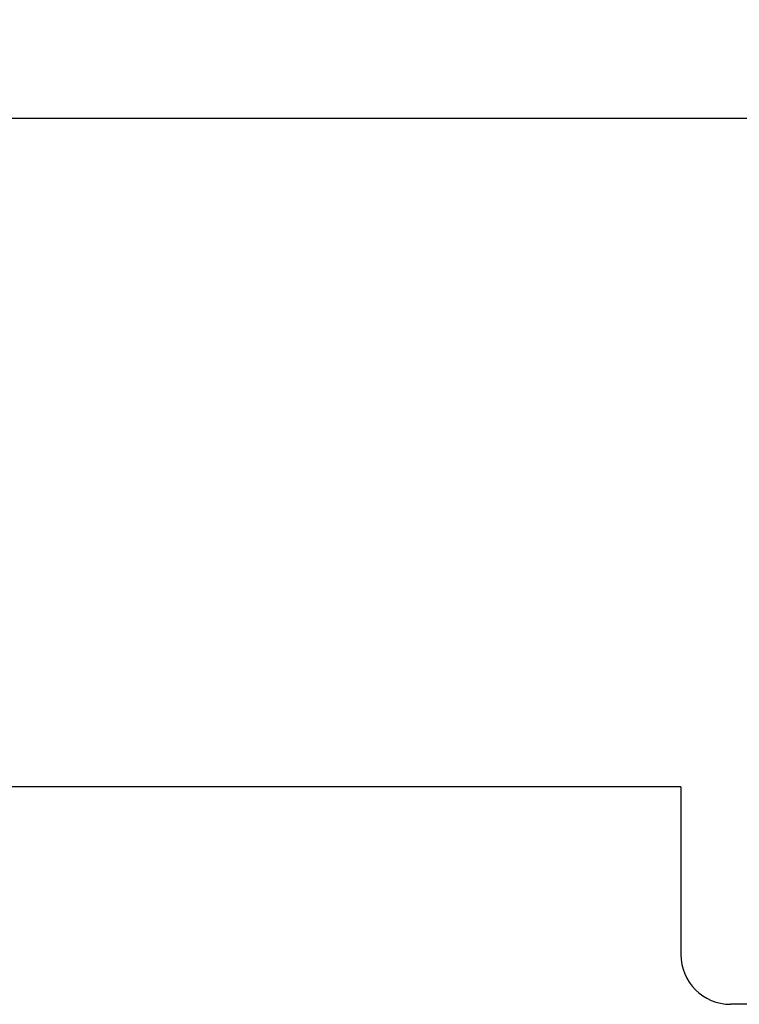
# Model space of a CAD drawing. Header units: inches. Extents: x 0.2 to 16.8, y 0.1 to 10.8.
# Tile 6 of 20: x 7.6 to 8.5, y 7.1 to 8.3. Entities that reach past the tile are written whole.
import ezdxf

# ---------------------------------------------------------------- set-up
doc = ezdxf.new("R2010")
doc.units = ezdxf.units.IN
doc.header["$LTSCALE"] = 0.935
doc.header["$MEASUREMENT"] = 0
doc.layers.get('0').update_dxf_attribs({"linetype": 'CONTINUOUS'})
doc.layers.add('DIMENSIONS', color=7, linetype='CONTINUOUS')
doc.styles.get("Standard").update_dxf_attribs({"font": 'txt', "width": 0.8})
doc.dimstyles.new('DIMSTYLE_1', dxfattribs={"dimtxt": 0.125, "dimasz": 0.18, "dimexe": 0.18, "dimexo": 0.0625, "dimgap": 0.09, "dimtad": 0, "dimtih": 1, "dimtoh": 1, "dimdec": 3, "dimzin": 4, "dimdsep": 46, "dimtxsty": 'STANDARD', "dimblk": '_FILLED', "dimblk1": '_FILLED', "dimblk2": '_FILLED', "dimcen": 0.09, "dimadec": 0, "dimazin": 0, "dimtp": 0.01, "dimtm": 0.01, "dimtfac": 1, "dimtdec": 3, "dimtofl": 0, "dimtmove": 0, "dimatfit": 3, "dimldrblk": '_FILLED', "dimfxl": 1, "dimtolj": 1, "dimtzin": 4, "dimarcsym": 0})

# ---------------------------------------------------------------- blocks, each defined once
blk = doc.blocks.new('_FILLED')
at = {"color": 0, "linetype": 'BYBLOCK'}
blk.add_solid([(0, 0), (-1, 0.1736), (-1, -0.1736)], dxfattribs=at)
blk = doc.blocks.new('*D0')
at = {"layer": 'DIMENSIONS', "color": 2, "linetype": 'CONTINUOUS'}
for p, q in [((2.4014, 7.142), (2.4014, 8.3245)), ((9.8594, 7.337), (9.8594, 8.3245)), ((2.4014, 8.1995), (5.3872, 8.1995)), ((9.8594, 8.1995), (6.9372, 8.1995))]:
    blk.add_line(p, q, dxfattribs=at)
at = {"layer": 'DIMENSIONS', "color": 2, "linetype": 'CONTINUOUS', "xscale": 0.18, "yscale": 0.18, "zscale": 0.18, "rotation": 180}
blk.add_blockref('_FILLED', (2.4014, 8.1995), dxfattribs=at)
at = {"layer": 'DIMENSIONS', "color": 2, "linetype": 'CONTINUOUS', "xscale": 0.18, "yscale": 0.18, "zscale": 0.18}
blk.add_blockref('_FILLED', (9.8594, 8.1995), dxfattribs=at)
at = {"layer": 'DIMENSIONS', "color": 2, "linetype": 'CONTINUOUS', "width": 0.8}
for s, p in [('[', (6.0747, 8.137)), (']', (6.7747, 8.137)), ('7.458', (5.4497, 8.137)), ('189.43', (6.1747, 8.137))]:
    blk.add_text(s, height=0.125, dxfattribs=at).set_placement(p)

msp = doc.modelspace()

# ---------------------------------------------------------------- linework, layer by layer
at = {"color": 7, "linetype": 'CONTINUOUS'}
for p, q in [((8.4144, 7.3545), (2.7264, 7.3545)), ((8.4144, 7.3545), (8.4144, 7.1425)), ((8.9623, 7.0795), (8.4774, 7.0795))]:
    msp.add_line(p, q, dxfattribs=at)
msp.add_arc((8.4774, 7.1425), 0.063, 180, 270, dxfattribs=at)

# ---------------------------------------------------------------- dimensions: what is measured, and where the dimension line sits
at = {"layer": 'DIMENSIONS', "color": 2, "linetype": 'CONTINUOUS'}
dim = msp.add_linear_dim(base=(9.8594, 8.1995), p1=(2.4014, 7.142), p2=(9.8594, 7.337), dimstyle='DIMSTYLE_1', dxfattribs=at)
dim.commit()
dim.dimension.update_dxf_attribs({"geometry": '*D0', "text_midpoint": (6.1622, 8.1995), "dimtype": 160})

doc.saveas('drawing.dxf')
